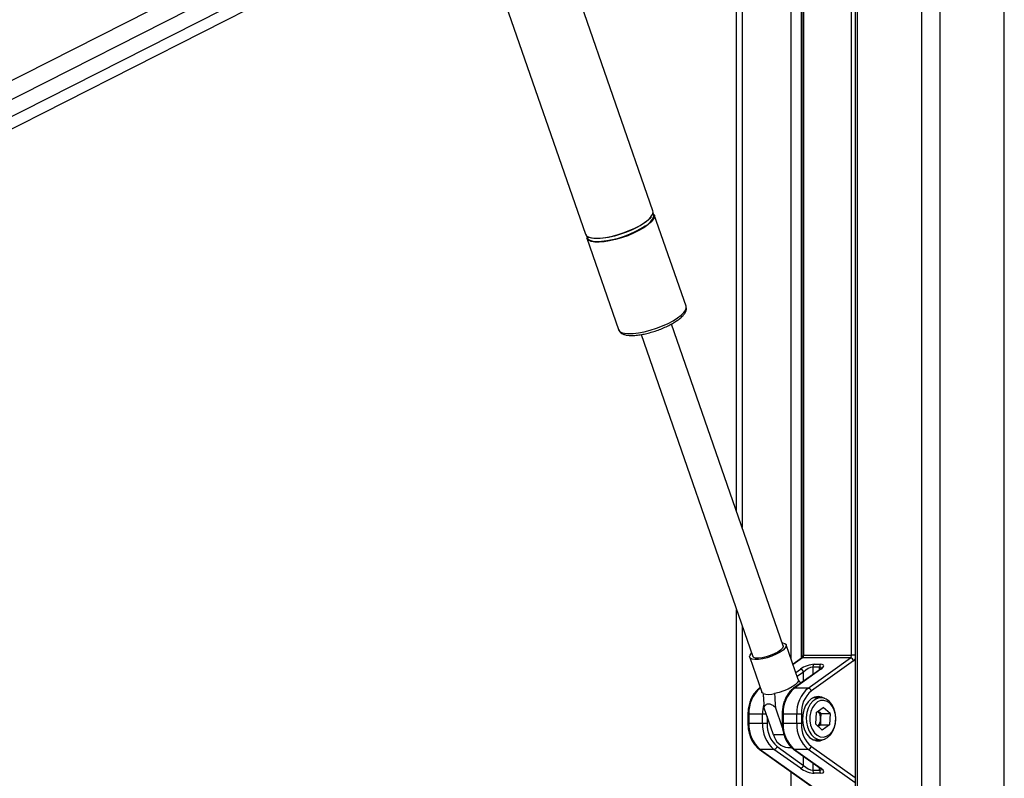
# Paper-space layout '3M DUO Wall Base Bracket' of a CAD drawing. Header units: millimetres. Extents: x 10 to 10067, y 20 to 7950.
# Tile 31 of 114: x 3321 to 3626, y 3452 to 3687. Entities that reach past the tile are written whole.
import ezdxf

# ---------------------------------------------------------------- set-up
doc = ezdxf.new("R2010")
doc.units = ezdxf.units.MM
doc.layers.add('COMPONENT_GEOMETRY', color=7, linetype='Continuous')
doc.styles.add('SLDTEXTSTYLE0', font='TXT', dxfattribs={"width": 0.75})
doc.dimstyles.new('SLDDIMSTYLE1', dxfattribs={"dimtxt": 75, "dimasz": 3.302, "dimexe": 0, "dimexo": 0.0625, "dimgap": 18.75, "dimtad": 0, "dimtih": 1, "dimtoh": 1, "dimdec": 0, "dimrnd": 1e-09, "dimzin": 12, "dimdsep": 46, "dimtxsty": 'SLDTEXTSTYLE0', "dimsah": 1, "dimcen": 0.09, "dimadec": 0, "dimazin": 3, "dimtfac": 1, "dimtdec": 0, "dimtofl": 0, "dimtmove": 0, "dimatfit": 3, "dimfxl": 1, "dimfrac": 2, "dimtolj": 1, "dimtzin": 12, "dimarcsym": 0})

# ---------------------------------------------------------------- blocks, each defined once
blk = doc.blocks.new('_D_31')
at = {"layer": 'COMPONENT_GEOMETRY', "color": 7}
for p, q in [((3546.34, 3861.9), (291.41, 3861.9)), ((294.59, 3861.9), (294.59, 2461.18)), ((294.59, 941.4), (294.59, 2342.12)), ((3494.92, 941.4), (291.41, 941.4))]:
    blk.add_line(p, q, dxfattribs=at)
for points in [[(294.59, 3861.9), (294.08, 3858.6), (295.1, 3858.6)], [(294.59, 941.4), (295.1, 944.7), (294.08, 944.7)]]:
    blk.add_solid(points, dxfattribs=at)
at = {"layer": 'COMPONENT_GEOMETRY', "color": 7, "insert": (183.76, 2438.8), "char_height": 75, "attachment_point": 1, "style": 'SLDTEXTSTYLE0'}
blk.add_mtext('2921', dxfattribs=at)

psp = doc.layouts.new('3M DUO Wall Base Bracket')

# ---------------------------------------------------------------- linework, layer by layer
at = {"color": 8, "linetype": 'Continuous', "lineweight": 25}
for p, q in [((3600.16, 977.9), (3600.16, 3851.9)), ((3605.7, 3851.9), (3605.7, 977.9)), ((3625.68, 977.9), (3625.68, 3851.9)), ((3535.46, 3778.94), (2970.87, 3492.29)), ((3537.74, 3774.24), (2965.68, 3483.8)), ((3540.67, 3770.44), (2915.06, 3452.81)), ((3544.42, 3761.9), (3544.42, 3530.18)), ((3559.66, 3489.38), (3559.66, 3761.9)), ((3562.74, 3761.9), (3562.74, 3489.57)), ((3563.5, 3761.9), (3563.5, 3490.62)), ((3578.35, 3490.62), (3578.35, 3761.9)), ((3580.11, 3761.9), (3580.11, 3176.43)), ((3544.42, 3499.81), (3544.42, 3176.43)), ((3563.5, 3490.62), (3563.21, 3490.62)), ((3579.42, 3490.62), (3578.35, 3490.62)), ((3563.12, 3489.73), (3560.25, 3487.68)), ((3561.09, 3485.26), (3562.48, 3486.25)), ((3563.5, 3485.35), (3561.54, 3483.95)), ((3563.5, 3482.55), (3563.5, 3485.35)), ((3566.33, 3486.87), (3566.33, 3484.57)), ((3568.45, 3486.08), (3568.45, 3486.87)), ((3550.06, 3480.42), (3550.03, 3480.39)), ((3550.07, 3480.39), (3550.03, 3480.39)), ((3546.24, 3472.36), (3546.53, 3472.36)), ((3551.93, 3472.36), (3550.78, 3472.36)), ((3557.14, 3472.36), (3556.85, 3472.36)), ((3546.24, 3469.44), (3546.53, 3469.44)), ((3552.19, 3471.61), (3552.19, 3469.44)), ((3557.14, 3469.44), (3556.85, 3469.44)), ((3557.41, 3465.88), (3554.18, 3465.88)), ((3579.42, 3451.03), (3564.88, 3461.4)), ((3565.91, 3462.3), (3579.42, 3452.65)), ((3563.5, 3456.44), (3563.5, 3459.25)), ((3566.33, 3457.23), (3566.33, 3454.93)), ((3559.66, 3176.43), (3559.66, 3454.43)), ((3568.45, 3454.93), (3568.45, 3455.72))]:
    psp.add_line(p, q, dxfattribs=at)
at = {"color": 7, "linetype": 'Continuous', "lineweight": 25}
for p, q in [((2952.96, 3468.26), (3543.48, 3768.07)), ((3542.74, 3535.01), (3542.74, 3761.9)), ((3563.21, 3761.9), (3563.21, 3490.62)), ((3579.42, 3761.9), (3579.42, 3176.43)), ((3516.82, 3628.28), (3479.57, 3735.62)), ((3459.63, 3725.5), (3495.9, 3621.01)), ((3527.08, 3598.72), (3517.24, 3627.07)), ((3496.32, 3619.81), (3506.16, 3591.46)), ((3527.1, 3598.66), (3527.08, 3598.72)), ((3524.13, 3594.15), (3524.31, 3594.27)), ((3506.14, 3591.51), (3506.16, 3591.46)), ((3557.15, 3493.49), (3522.55, 3593.2)), ((3513.14, 3589.93), (3547.74, 3490.22)), ((3542.74, 3176.43), (3542.74, 3504.63)), ((3561.85, 3483.05), (3558.11, 3493.82)), ((3563.5, 3490.62), (3578.35, 3490.62)), ((3546.78, 3489.89), (3550.52, 3479.12)), ((3562.85, 3489.65), (3560.22, 3487.77)), ((3577.97, 3489.73), (3563.12, 3489.73)), ((3564.88, 3480.39), (3577.97, 3489.73)), ((3578.99, 3488.84), (3565.91, 3479.5)), ((3566.72, 3487.76), (3568.84, 3487.76)), ((3568.58, 3486.17), (3560.38, 3480.32)), ((3568.84, 3486.25), (3560.64, 3480.39)), ((3568.45, 3486.87), (3566.33, 3486.87)), ((3550.03, 3480.5), (3549.77, 3480.32)), ((3564.88, 3480.39), (3560.64, 3480.39)), ((3568.88, 3477.4), (3566.39, 3477.4)), ((3546.24, 3472.36), (3546.24, 3469.44)), ((3546.53, 3472.36), (3546.53, 3469.44)), ((3550.78, 3472.36), (3546.53, 3472.36)), ((3550.78, 3469.44), (3550.78, 3472.36)), ((3554.18, 3465.88), (3551.2, 3474.46)), ((3556.94, 3468.1), (3554.74, 3474.46)), ((3556.85, 3472.36), (3556.85, 3469.44)), ((3557.14, 3472.36), (3557.14, 3469.44)), ((3561.38, 3472.36), (3557.14, 3472.36)), ((3561.38, 3469.44), (3561.38, 3472.36)), ((3562.8, 3472.36), (3561.38, 3472.36)), ((3562.8, 3472.36), (3562.8, 3469.44)), ((3567.37, 3472.84), (3567.22, 3469.33)), ((3567.37, 3472.84), (3569.6, 3474.41)), ((3568.84, 3472.47), (3567.98, 3473.27)), ((3568.84, 3472.47), (3568.77, 3470.71)), ((3568.84, 3472.47), (3571.67, 3472.47)), ((3571.67, 3472.47), (3569.6, 3474.41)), ((3571.67, 3472.47), (3571.52, 3468.96)), ((3550.78, 3469.44), (3546.53, 3469.44)), ((3552.19, 3469.44), (3550.78, 3469.44)), ((3561.38, 3469.44), (3557.14, 3469.44)), ((3562.8, 3469.44), (3561.38, 3469.44)), ((3567.22, 3469.33), (3569.29, 3467.39)), ((3568.69, 3468.96), (3568.08, 3468.52)), ((3568.77, 3470.71), (3568.69, 3468.96)), ((3568.69, 3468.96), (3571.52, 3468.96)), ((3571.52, 3468.96), (3569.29, 3467.39)), ((3566.39, 3464.4), (3568.88, 3464.4)), ((3549.77, 3461.48), (3569.03, 3447.74)), ((3550.03, 3461.4), (3569.55, 3447.48)), ((3554.27, 3461.4), (3550.03, 3461.4)), ((3562.48, 3455.55), (3554.27, 3461.4)), ((3555.3, 3462.3), (3563.5, 3456.44)), ((3558.62, 3461.96), (3559.82, 3461.96)), ((3560.38, 3461.48), (3568.58, 3455.63)), ((3560.64, 3461.4), (3568.84, 3455.55)), ((3564.88, 3461.4), (3560.64, 3461.4)), ((3566.33, 3454.93), (3568.45, 3454.93)), ((3568.84, 3454.04), (3566.72, 3454.04))]:
    psp.add_line(p, q, dxfattribs=at)
at = {"color": 7, "linetype": 'Continuous', "lineweight": 25, "flags": 128}
for points in [[(3514.19, 3624.64), (3515.32, 3625.52), (3516.16, 3626.36), (3516.69, 3627.15), (3516.88, 3627.85), (3516.82, 3628.28)], [(3495.9, 3621.01), (3496.18, 3620.57), (3496.82, 3620.16), (3497.76, 3619.89), (3498.99, 3619.77), (3500.45, 3619.81), (3502.1, 3620), (3503.88, 3620.35), (3505.75, 3620.83), (3507.63, 3621.43), (3509.48, 3622.14), (3511.22, 3622.93), (3512.81, 3623.77), (3514.19, 3624.64)], [(3517.24, 3627.07), (3517.27, 3626.97), (3517.25, 3626.31), (3516.89, 3625.56), (3516.2, 3624.74), (3515.21, 3623.88), (3513.95, 3623), (3512.46, 3622.14), (3510.78, 3621.32), (3508.98, 3620.57), (3507.11, 3619.91), (3505.23, 3619.37), (3503.39, 3618.95), (3501.67, 3618.68), (3500.11, 3618.56), (3498.76, 3618.6), (3497.67, 3618.8), (3496.88, 3619.14), (3496.4, 3619.62), (3496.32, 3619.81)], [(3516.26, 3626.37), (3515.72, 3625.75), (3514.74, 3624.9), (3513.5, 3624.04), (3512.03, 3623.19), (3510.37, 3622.38), (3508.6, 3621.64), (3506.75, 3620.99), (3504.89, 3620.45), (3503.08, 3620.04), (3501.38, 3619.78), (3499.84, 3619.66), (3498.51, 3619.7), (3497.43, 3619.89), (3496.65, 3620.23), (3496.59, 3620.27)], [(3496.33, 3620.44), (3496.36, 3620.13), (3496.67, 3619.59), (3497.3, 3619.18), (3498.23, 3618.92), (3499.44, 3618.8), (3500.88, 3618.84), (3502.51, 3619.03), (3504.27, 3619.37), (3506.11, 3619.85), (3507.98, 3620.44), (3509.8, 3621.14), (3511.52, 3621.92), (3513.09, 3622.75), (3514.45, 3623.61)], [(3556.81, 3494.47), (3556.98, 3494.45), (3557.7, 3494.25), (3558.09, 3493.89), (3558.12, 3493.41), (3557.79, 3492.83), (3557.13, 3492.19), (3556.18, 3491.52), (3554.99, 3490.88), (3553.64, 3490.3), (3552.22, 3489.82), (3550.81, 3489.46), (3549.5, 3489.26), (3548.38, 3489.22), (3547.51, 3489.34), (3546.96, 3489.62), (3546.75, 3490.05), (3546.89, 3490.58), (3547.39, 3491.2), (3547.4, 3491.21)], [(3557.15, 3493.49), (3557.17, 3493.24), (3556.94, 3492.73), (3556.37, 3492.15), (3555.5, 3491.56), (3554.42, 3490.98), (3553.18, 3490.47), (3551.89, 3490.06), (3550.65, 3489.79), (3549.53, 3489.67), (3548.63, 3489.71), (3548.02, 3489.91), (3547.74, 3490.22)], [(3561.85, 3483.05), (3561.86, 3482.65), (3561.54, 3482.06), (3560.88, 3481.42), (3559.91, 3480.75), (3558.71, 3480.1), (3557.35, 3479.52), (3555.91, 3479.03), (3554.49, 3478.68)], [(3550.95, 3478.68), (3550.55, 3479.03), (3550.52, 3479.12)], [(3568.03, 3477.8), (3566.9, 3477.61), (3565.84, 3477.07), (3564.89, 3476.18), (3564.12, 3475.02), (3563.55, 3473.63), (3563.23, 3472.1), (3563.16, 3470.5), (3563.36, 3468.92), (3563.8, 3467.45), (3564.48, 3466.16), (3565.35, 3465.13), (3566.36, 3464.42), (3567.46, 3464.05), (3568.6, 3464.05), (3569.7, 3464.42), (3570.03, 3464.61)], [(3571.42, 3476.32), (3570.46, 3477), (3569.43, 3477.35), (3568.36, 3477.36), (3567.32, 3477.01), (3566.36, 3476.34), (3565.54, 3475.37), (3564.9, 3474.17), (3564.48, 3472.78), (3564.29, 3471.3), (3564.35, 3469.79), (3564.65, 3468.34), (3565.18, 3467.03), (3565.91, 3465.93), (3566.8, 3465.1), (3567.81, 3464.58), (3568.87, 3464.4), (3569.93, 3464.57), (3570.93, 3465.08), (3571.82, 3465.91), (3572.56, 3467), (3573.09, 3468.31), (3573.4, 3469.75), (3573.47, 3471.26), (3573.29, 3472.75), (3572.87, 3474.13), (3572.23, 3475.35), (3571.42, 3476.32)], [(3571.67, 3475.65), (3570.76, 3476.29), (3569.77, 3476.58), (3568.77, 3476.52), (3567.8, 3476.1), (3566.94, 3475.36), (3566.23, 3474.34), (3565.73, 3473.1), (3565.46, 3471.72), (3565.44, 3470.29), (3565.67, 3468.9), (3566.14, 3467.64), (3566.82, 3466.58), (3567.66, 3465.79), (3568.61, 3465.32), (3569.62, 3465.2), (3570.62, 3465.45), (3571.54, 3466.03), (3572.33, 3466.92), (3572.94, 3468.06), (3573.33, 3469.38), (3573.47, 3470.79), (3573.37, 3472.21), (3573.01, 3473.55), (3572.43, 3474.72), (3571.67, 3475.65)], [(3570.03, 3477.19), (3569.16, 3477.61), (3568.03, 3477.8)]]:
    psp.add_lwpolyline(points, dxfattribs=at)
at = {"color": 8, "linetype": 'Continuous', "lineweight": 25, "flags": 128}
for points in [[(3524.45, 3595.09), (3525.58, 3595.96), (3526.42, 3596.81), (3526.95, 3597.59), (3527.14, 3598.3), (3527.1, 3598.66)], [(3506.16, 3591.46), (3506.44, 3591.02), (3507.08, 3590.6), (3508.02, 3590.33), (3509.24, 3590.22), (3510.7, 3590.26), (3512.35, 3590.45), (3514.14, 3590.79), (3516, 3591.28), (3517.89, 3591.88), (3519.73, 3592.59), (3521.48, 3593.38), (3523.07, 3594.22), (3524.45, 3595.09)]]:
    psp.add_lwpolyline(points, dxfattribs=at)
at = {"color": 7, "linetype": 'Continuous', "lineweight": 25}
for centre, radius, start, end in [((3515.97, 3626.82), 1.14, 348.6374, 40.1177), ((3562.41, 3490.57), 1.1, 310.1395, 2.8182), ((3577.26, 3490.57), 1.1, 310.1395, 2.8182), ((3567.43, 3486.92), 1.1, 130.1256, 182.8266), ((3569.55, 3486.92), 1.1, 130.1256, 182.8266), ((3577.77, 3488.47), 1.27, 16.7344, 81.1873), ((3562.28, 3484.99), 1.28, 16.7393, 81.1826), ((3556.4, 3472.85), 9.87, 130.1301, 182.825), ((3552.72, 3484.82), 6.39, 253.9442, 286.0558), ((3567, 3472.85), 9.87, 130.1301, 182.825), ((3571.24, 3472.85), 9.87, 130.1301, 182.825), ((3571.56, 3472.79), 8.78, 130.1307, 182.8249), ((3564.69, 3479.13), 1.27, 16.7342, 81.1875), ((3565.12, 3470.98), 3.65, 355.8101, 38.7389), ((3556.4, 3468.95), 9.87, 177.175, 229.8699), ((3560.64, 3468.95), 9.87, 177.175, 229.8699), ((3560.96, 3469.01), 8.78, 177.1746, 229.8706), ((3567, 3468.95), 9.87, 177.175, 229.8699), ((3571.24, 3468.95), 9.87, 177.175, 229.8699), ((3571.56, 3469.01), 8.78, 177.1746, 229.8706), ((3565.15, 3470.79), 3.61, 322.3606, 358.8042), ((3559.22, 3467.12), 5.19, 193.8227, 263.4006), ((3554.08, 3462.66), 1.27, 278.8153, 343.2706), ((3564.69, 3462.66), 1.27, 278.8153, 343.2706), ((3562.28, 3456.81), 1.28, 278.8204, 343.2652), ((3567.43, 3454.88), 1.1, 177.1779, 229.8643), ((3569.55, 3454.88), 1.1, 177.1779, 229.8643)]:
    psp.add_arc(centre, radius, start, end, dxfattribs=at)
at = {"color": 8, "linetype": 'Continuous', "lineweight": 25}
for centre, radius, start, end in [((3511.8, 3628.61), 5.66, 297.9189, 339.1206), ((3563.1, 3489.29), 0.438, 88.4776, 124.9168), ((3578.03, 3490.14), 1.62, 306.3571, 329.1402), ((3568.83, 3485.81), 0.435, 88.3878, 125.0551), ((3550.02, 3479.96), 0.438, 88.4831, 124.8901), ((3560.63, 3479.96), 0.436, 88.4204, 124.9894), ((3563.18, 3472.38), 12.4, 167.246, 180.0875), ((3550.02, 3461.84), 0.438, 235.0973, 271.528), ((3560.63, 3461.84), 0.436, 235.0078, 271.5821), ((3568.83, 3455.99), 0.435, 234.9449, 271.6122)]:
    psp.add_arc(centre, radius, start, end, dxfattribs=at)
at = {"color": 7, "linetype": 'Continuous', "lineweight": 25}
for centre, major_axis, ratio, start_param, end_param in [((3564.6, 3486.25), (2.98, 1.19), 0.312033, 0.660801, 2.231598), ((3566.72, 3486.25), (2.98, 1.19), 0.312033, 5.37319, 6.943987), ((3564.92, 3485.35), (1.93, 1.31), 0.39272, 0.525389, 2.096185), ((3564.6, 3455.55), (2.98, -1.19), 0.312033, 4.051587, 5.622384), ((3564.92, 3456.44), (1.93, -1.31), 0.39272, 4.187, 5.757796), ((3566.72, 3455.55), (2.98, -1.19), 0.312033, 5.622384, 7.19318)]:
    psp.add_ellipse(centre, major_axis=major_axis, ratio=ratio, start_param=start_param, end_param=end_param, dxfattribs=at)
at = {"color": 8, "linetype": 'Continuous', "lineweight": 25}
for centre, major_axis, start_param, end_param in [((3567.04, 3485.35), (1.93, 1.31), 6.027802, 6.808574), ((3567.04, 3456.44), (1.93, -1.31), 5.757796, 6.538937)]:
    psp.add_ellipse(centre, major_axis=major_axis, ratio=0.39272, start_param=start_param, end_param=end_param, dxfattribs=at)
at = {"color": 7, "linetype": 'Continuous', "lineweight": 25}
for points, knots in [([(3518.68, 3170.12), (3518.22, 3170.32), (3354.52, 3242.1), (3120.27, 3344.83), (2836.27, 3469.55), (2665.13, 3544.79), (2537.42, 3601.08), (2432.9, 3647.27), (2378.76, 3671.35), (2351.69, 3683.4)], [0, 0, 0, 0, 0.001178, 0.420275, 0.601458, 0.730782, 0.860106, 0.930053, 1, 1, 1, 1]), ([(3524.31, 3594.27), (3524.52, 3594.42), (3525.12, 3594.85), (3525.96, 3595.59), (3526.68, 3596.45), (3527.09, 3597.27), (3527.25, 3598.01), (3527.13, 3598.43), (3527.09, 3598.6)], [0, 0, 0, 0, 0.109598, 0.323748, 0.543044, 0.732398, 0.894591, 1, 1, 1, 1]), ([(3519.63, 3591.82), (3519.93, 3591.94), (3520.79, 3592.28), (3522.11, 3592.94), (3523.31, 3593.6), (3523.92, 3594.01), (3524.13, 3594.15)], [0, 0, 0, 0, 0.1754854, 0.5066884, 0.8393469, 1, 1, 1, 1]), ([(3506.15, 3591.56), (3506.15, 3591.51), (3506.2, 3591.2), (3506.57, 3590.71), (3507.19, 3590.22), (3508.03, 3589.88), (3509.11, 3589.68), (3510.45, 3589.63), (3511.98, 3589.74), (3513.62, 3589.99), (3515.35, 3590.37), (3517.1, 3590.88), (3518.55, 3591.36), (3519.37, 3591.71), (3519.63, 3591.82)], [0, 0, 0, 0, 0.015174, 0.092304, 0.168449, 0.253125, 0.351575, 0.455786, 0.557748, 0.657874, 0.756966, 0.85552, 0.953852, 1, 1, 1, 1]), ([(3563.21, 3490.62), (3563.21, 3490.53), (3563.2, 3490.32), (3563.12, 3490.02), (3562.98, 3489.77), (3562.89, 3489.68), (3562.86, 3489.65), (3562.85, 3489.65)], [0, 0, 0, 0, 0.1867834, 0.4463659, 0.7025854, 0.9586286, 1, 1, 1, 1]), ([(3569.07, 3486.61), (3569.07, 3486.61), (3569.07, 3486.6), (3568.93, 3486.44), (3568.71, 3486.27), (3568.58, 3486.17)], [0, 0, 0, 0, 0.202971, 0.538083, 1, 1, 1, 1]), ([(3562.63, 3481.92), (3562.49, 3482.11), (3562.22, 3482.45), (3561.96, 3482.79), (3561.84, 3482.95)], [0, 0, 0, 0, 0.539141, 1, 1, 1, 1]), ([(3549.77, 3480.32), (3549.57, 3480.16), (3549, 3479.72), (3548.18, 3478.8), (3547.38, 3477.5), (3546.77, 3476.02), (3546.38, 3474.44), (3546.25, 3473.19), (3546.24, 3472.51), (3546.24, 3472.36)], [0, 0, 0, 0, 0.095782, 0.26687, 0.439459, 0.613432, 0.787915, 0.953643, 1, 1, 1, 1]), ([(3550.95, 3478.68), (3550.98, 3478.18), (3551.06, 3476.77), (3551.15, 3475.37), (3551.2, 3474.46)], [0, 0, 0, 0, 0.355125, 1, 1, 1, 1]), ([(3554.49, 3478.68), (3554.52, 3478.18), (3554.59, 3476.77), (3554.68, 3475.37), (3554.74, 3474.46)], [0, 0, 0, 0, 0.355125, 1, 1, 1, 1]), ([(3560.38, 3480.32), (3560.17, 3480.16), (3559.6, 3479.72), (3558.78, 3478.8), (3557.98, 3477.5), (3557.37, 3476.02), (3556.99, 3474.44), (3556.86, 3473.19), (3556.85, 3472.51), (3556.85, 3472.36)], [0, 0, 0, 0, 0.095782, 0.26687, 0.439459, 0.613432, 0.787915, 0.953643, 1, 1, 1, 1]), ([(3551.2, 3474.46), (3551.3, 3474.64), (3551.52, 3475.02), (3552, 3475.45), (3552.66, 3475.59), (3553.52, 3475.34), (3554.21, 3474.89), (3554.64, 3474.54), (3554.74, 3474.46)], [0, 0, 0, 0, 0.160412, 0.3439011, 0.5293027, 0.6891251, 0.9321005, 1, 1, 1, 1]), ([(3546.24, 3469.44), (3546.25, 3469.14), (3546.27, 3468.27), (3546.48, 3466.86), (3546.94, 3465.27), (3547.63, 3463.83), (3548.49, 3462.61), (3549.24, 3461.87), (3549.68, 3461.55), (3549.77, 3461.48)], [0, 0, 0, 0, 0.093483, 0.268204, 0.443485, 0.619262, 0.795478, 0.959119, 1, 1, 1, 1]), ([(3556.85, 3469.44), (3556.85, 3469.14), (3556.87, 3468.27), (3557.09, 3466.86), (3557.55, 3465.27), (3558.24, 3463.83), (3559.1, 3462.61), (3559.85, 3461.87), (3560.29, 3461.55), (3560.38, 3461.48)], [0, 0, 0, 0, 0.093483, 0.268204, 0.443485, 0.619262, 0.795478, 0.959119, 1, 1, 1, 1]), ([(3568.58, 3455.63), (3568.67, 3455.56), (3568.89, 3455.4), (3569.06, 3455.21), (3569.07, 3455.19), (3569.07, 3455.19)], [0, 0, 0, 0, 0.314915, 0.754086, 1, 1, 1, 1])]:
    psp.add_open_spline(points, degree=3, knots=knots, dxfattribs=at)
at = {"color": 8, "linetype": 'Continuous', "lineweight": 25}
psp.add_open_spline([(2364.09, 3683.16), (2391.42, 3671.15), (2446.07, 3647.12), (2551.11, 3601), (2679.31, 3544.74), (2981.95, 3412.01), (3254.41, 3292.6), (3476.43, 3195.3), (3496.85, 3186.36)], degree=3, knots=[0, 0, 0, 0, 0.072096, 0.144191, 0.277805, 0.411418, 0.945885, 1, 1, 1, 1], dxfattribs=at)

# ---------------------------------------------------------------- dimensions: what is measured, and where the dimension line sits
at = {"layer": 'COMPONENT_GEOMETRY', "color": 7}
dim = psp.add_linear_dim(base=(294.58866511, 941.39902888), p1=(3547.60804384, 3861.89902888), p2=(3496.18912022, 941.39902888), angle=90, dimstyle='SLDDIMSTYLE1', dxfattribs=at)
dim.commit()
dim.dimension.update_dxf_attribs({"geometry": '_D_31', "text_midpoint": (294.58866511, 2401.64902888), "dimtype": 160})

doc.saveas('drawing.dxf')
